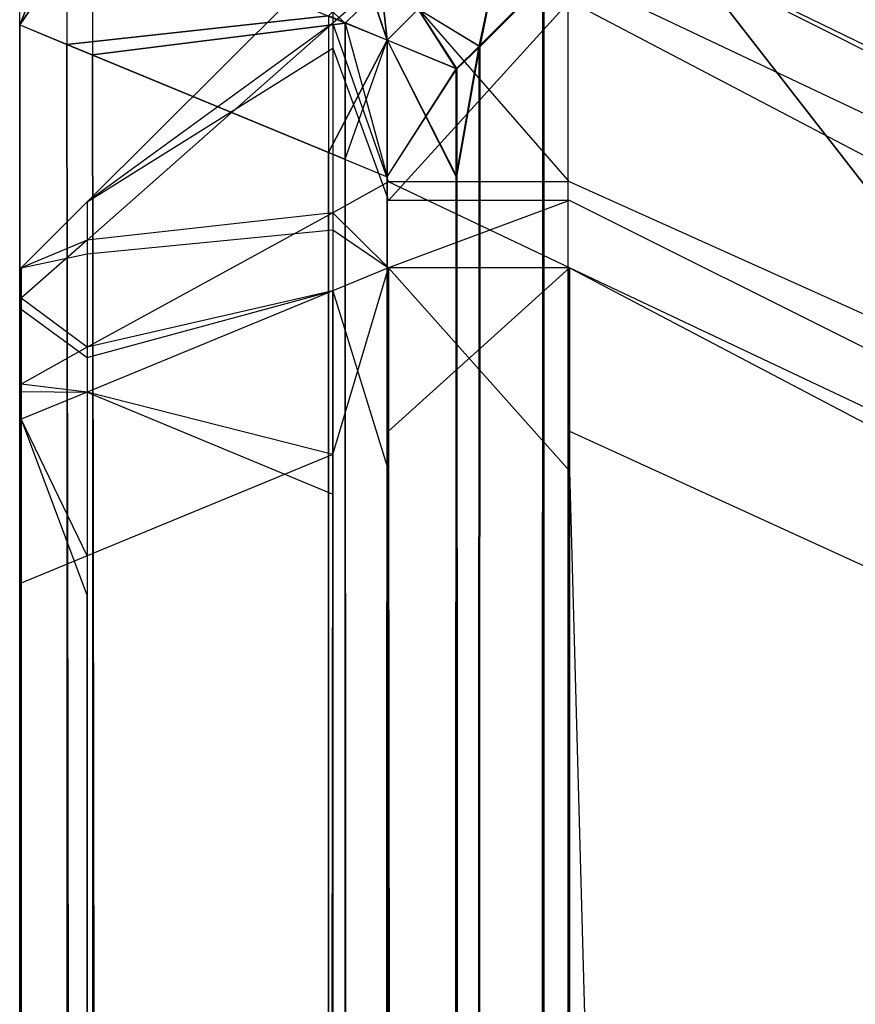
# Model space of a CAD drawing. Extents: x 0 to 0.418, y -0.27 to 0.
# Tile 39 of 88: x 0 to 0.00114, y -0.00262 to -0.00128. Entities that reach past the tile are written whole.
import ezdxf

# ---------------------------------------------------------------- set-up
doc = ezdxf.new("R2010")
doc.units = 0
for name, color, linetype in [('L10_KORPUS1_5___REPLACEMTFOREMP', 7, 'CONTINUOUS'), ('L14_KORPUS1_1___REPLACEMTFOREMP', 7, 'CONTINUOUS'), ('L15_KORPUS1_0___REPLACEMTFOREMP', 7, 'CONTINUOUS')]:
    doc.layers.add(name, color=color, linetype=linetype)

msp = doc.modelspace()

# ---------------------------------------------------------------- linework, layer by layer
at = {"layer": 'L10_KORPUS1_5___REPLACEMTFOREMP', "color": 8}
for points, invisible_edges in [([(0.008117, -0.004716, 0.007391), (0.000748, -0.001221, 0.007292), (0.000748, -0.001122, 0.007391), (0.008117, -0.004716, 0.007391)], 14), ([(0.000748, -0.001122, 0.928894), (0.008117, -0.004853, 0.929031), (0.008117, -0.004716, 0.928894), (0.000748, -0.001122, 0.928894)], 13), ([(0.008117, -0.004853, 0.929031), (0.000748, -0.001122, 0.928894), (0.000748, -0.001258, 0.929031), (0.008117, -0.004853, 0.929031)], 14), ([(0.000748, -0.001122, 0.928623), (0.008117, -0.004716, 0.928894), (0.008117, -0.004716, 0.928623), (0.000748, -0.001122, 0.928623)], 13), ([(0.008117, -0.004716, 0.928894), (0.000748, -0.001122, 0.928623), (0.000748, -0.001122, 0.928894), (0.008117, -0.004716, 0.928894)], 14), ([(0.000748, -0.001122, 0.007642), (0.008117, -0.004716, 0.928623), (0.008117, -0.004716, 0.007642), (0.000748, -0.001122, 0.007642)], 13), ([(0.008117, -0.004716, 0.928623), (0.000748, -0.001122, 0.007642), (0.000748, -0.001122, 0.928623), (0.008117, -0.004716, 0.928623)], 14), ([(0.000748, -0.001122, 0.007391), (0.008117, -0.004716, 0.007642), (0.008117, -0.004716, 0.007391), (0.000748, -0.001122, 0.007391)], 13), ([(0.008117, -0.004716, 0.007642), (0.000748, -0.001122, 0.007391), (0.000748, -0.001122, 0.007642), (0.008117, -0.004716, 0.007642)], 14), ([(0.000092, -0.001531, 0.928724), (0.000426, -0.001322, 0.928987), (0.000426, -0.001198, 0.928862), (0.000092, -0.001531, 0.928724)], 14), ([(0.000426, -0.001288, 0.007332), (0.000092, -0.001531, 0.007561), (0.000426, -0.001198, 0.007423), (0.000426, -0.001288, 0.007332)], 14), ([(0.000092, -0.001531, 0.007561), (0.000426, -0.001198, 0.007673), (0.000426, -0.001198, 0.007423), (0.000092, -0.001531, 0.007561)], 13), ([(0.000426, -0.001198, 0.007673), (0.000092, -0.001531, 0.007561), (0.000092, -0.001531, 0.007812), (0.000426, -0.001198, 0.007673)], 14), ([(0.000092, -0.001531, 0.928724), (0.000426, -0.001198, 0.928591), (0.000092, -0.001531, 0.928453), (0.000092, -0.001531, 0.928724)], 13), ([(0.000426, -0.001198, 0.928591), (0.000092, -0.001531, 0.928724), (0.000426, -0.001198, 0.928862), (0.000426, -0.001198, 0.928591)], 14), ([(0.000092, -0.001531, 0.007812), (0.000426, -0.001198, 0.928591), (0.000426, -0.001198, 0.007673), (0.000092, -0.001531, 0.007812)], 13), ([(0.000426, -0.001198, 0.928591), (0.000092, -0.001531, 0.007812), (0.000092, -0.001531, 0.928453), (0.000426, -0.001198, 0.928591)], 14), ([(0.000502, -0.001258, 0.929031), (0.000426, -0.001198, 0.928862), (0.000426, -0.001322, 0.928987), (0.000502, -0.001258, 0.929031)], 13), ([(0.000426, -0.001198, 0.007423), (0.000502, -0.001221, 0.007292), (0.000426, -0.001288, 0.007332), (0.000426, -0.001198, 0.007423)], 13), ([(0.000502, -0.001504, 0.007008), (0.000426, -0.001288, 0.007332), (0.000502, -0.001221, 0.007292), (0.000502, -0.001504, 0.007008)], 14), ([(0.000502, -0.001221, 0.007292), (0.000748, -0.001504, 0.007008), (0.000502, -0.001504, 0.007008), (0.000502, -0.001221, 0.007292)], 13), ([(0.000748, -0.001504, 0.007008), (0.000502, -0.001221, 0.007292), (0.000748, -0.001221, 0.007292), (0.000748, -0.001504, 0.007008)], 14), ([(0.008117, -0.004815, 0.007292), (0.000748, -0.001504, 0.007008), (0.000748, -0.001221, 0.007292), (0.008117, -0.004815, 0.007292)], 14), ([(0.000748, -0.001221, 0.007292), (0.008117, -0.004716, 0.007391), (0.008117, -0.004815, 0.007292), (0.000748, -0.001221, 0.007292)], 13), ([(0.000426, -0.001322, 0.928987), (0.000502, -0.001529, 0.929302), (0.000502, -0.001258, 0.929031), (0.000426, -0.001322, 0.928987)], 14), ([(0.000502, -0.001529, 0.929302), (0.000748, -0.001258, 0.929031), (0.000502, -0.001258, 0.929031), (0.000502, -0.001529, 0.929302)], 13), ([(0.000748, -0.001258, 0.929031), (0.000502, -0.001529, 0.929302), (0.000748, -0.001529, 0.929302), (0.000748, -0.001258, 0.929031)], 14), ([(0.000748, -0.001258, 0.929031), (0.008117, -0.005123, 0.929302), (0.008117, -0.004853, 0.929031), (0.000748, -0.001258, 0.929031)], 13), ([(0.008117, -0.005123, 0.929302), (0.000748, -0.001258, 0.929031), (0.000748, -0.001529, 0.929302), (0.008117, -0.005123, 0.929302)], 14), ([(0.000426, -0.001546, 0.007074), (0.000092, -0.001583, 0.00751), (0.000426, -0.001288, 0.007332), (0.000426, -0.001546, 0.007074)], 14), ([(0.000092, -0.001531, 0.007561), (0.000426, -0.001288, 0.007332), (0.000092, -0.001583, 0.00751), (0.000092, -0.001531, 0.007561)], 13), ([(0.000426, -0.001288, 0.007332), (0.000502, -0.001504, 0.007008), (0.000426, -0.001546, 0.007074), (0.000426, -0.001288, 0.007332)], 13), ([(0.000426, -0.001322, 0.928987), (0.000092, -0.001531, 0.928724), (0.000092, -0.001602, 0.928795), (0.000426, -0.001322, 0.928987)], 13), ([(0.000092, -0.001602, 0.928795), (0.000426, -0.001569, 0.929234), (0.000426, -0.001322, 0.928987), (0.000092, -0.001602, 0.928795)], 14), ([(0.000502, -0.001529, 0.929302), (0.000426, -0.001322, 0.928987), (0.000426, -0.001569, 0.929234), (0.000502, -0.001529, 0.929302)], 13), ([(0.000502, -0.001621, 0.006891), (0.000426, -0.001546, 0.007074), (0.000502, -0.001504, 0.007008), (0.000502, -0.001621, 0.006891)], 14), ([(0.000502, -0.001504, 0.007008), (0.000748, -0.001621, 0.006891), (0.000502, -0.001621, 0.006891), (0.000502, -0.001504, 0.007008)], 13), ([(0.000748, -0.001621, 0.006891), (0.000502, -0.001504, 0.007008), (0.000748, -0.001504, 0.007008), (0.000748, -0.001621, 0.006891)], 14), ([(0.008117, -0.005098, 0.007008), (0.000748, -0.001621, 0.006891), (0.000748, -0.001504, 0.007008), (0.008117, -0.005098, 0.007008)], 14), ([(0.000748, -0.001504, 0.007008), (0.008117, -0.004815, 0.007292), (0.008117, -0.005098, 0.007008), (0.000748, -0.001504, 0.007008)], 13), ([(0.000002, -0.001621, 0.928687), (0.000092, -0.001602, 0.928795), (0.000092, -0.001531, 0.928724), (0.000002, -0.001621, 0.928687)], 14), ([(0.000092, -0.001583, 0.00751), (0.000002, -0.001621, 0.007598), (0.000092, -0.001531, 0.007561), (0.000092, -0.001583, 0.00751)], 14), ([(0.000002, -0.001621, 0.007849), (0.000092, -0.001531, 0.928453), (0.000092, -0.001531, 0.007812), (0.000002, -0.001621, 0.007849)], 13), ([(0.000092, -0.001531, 0.928453), (0.000002, -0.001621, 0.007849), (0.000002, -0.001621, 0.928416), (0.000092, -0.001531, 0.928453)], 14), ([(0.000002, -0.001621, 0.928687), (0.000092, -0.001531, 0.928453), (0.000002, -0.001621, 0.928416), (0.000002, -0.001621, 0.928687)], 13), ([(0.000092, -0.001531, 0.928453), (0.000002, -0.001621, 0.928687), (0.000092, -0.001531, 0.928724), (0.000092, -0.001531, 0.928453)], 14), ([(0.000002, -0.001621, 0.007598), (0.000092, -0.001531, 0.007812), (0.000092, -0.001531, 0.007561), (0.000002, -0.001621, 0.007598)], 13), ([(0.000092, -0.001531, 0.007812), (0.000002, -0.001621, 0.007598), (0.000002, -0.001621, 0.007849), (0.000092, -0.001531, 0.007812)], 14), ([(0.000426, -0.001569, 0.929234), (0.000502, -0.001621, 0.929394), (0.000502, -0.001529, 0.929302), (0.000426, -0.001569, 0.929234)], 14), ([(0.000502, -0.001621, 0.929394), (0.000748, -0.001529, 0.929302), (0.000502, -0.001529, 0.929302), (0.000502, -0.001621, 0.929394)], 13), ([(0.000748, -0.001529, 0.929302), (0.000502, -0.001621, 0.929394), (0.000748, -0.001621, 0.929394), (0.000748, -0.001529, 0.929302)], 14), ([(0.000748, -0.001529, 0.929302), (0.008117, -0.005215, 0.929394), (0.008117, -0.005123, 0.929302), (0.000748, -0.001529, 0.929302)], 13), ([(0.008117, -0.005215, 0.929394), (0.000748, -0.001529, 0.929302), (0.000748, -0.001621, 0.929394), (0.008117, -0.005215, 0.929394)], 14), ([(0.000426, -0.001652, 0.006967), (0.000092, -0.001729, 0.007363), (0.000426, -0.001546, 0.007074), (0.000426, -0.001652, 0.006967)], 14), ([(0.000092, -0.001583, 0.00751), (0.000426, -0.001546, 0.007074), (0.000092, -0.001729, 0.007363), (0.000092, -0.001583, 0.00751)], 13), ([(0.000426, -0.001546, 0.007074), (0.000502, -0.001621, 0.006891), (0.000426, -0.001652, 0.006967), (0.000426, -0.001546, 0.007074)], 13), ([(0.000426, -0.001569, 0.929234), (0.000092, -0.001602, 0.928795), (0.000092, -0.001743, 0.928936), (0.000426, -0.001569, 0.929234)], 13), ([(0.000092, -0.001743, 0.928936), (0.000426, -0.001652, 0.929318), (0.000426, -0.001569, 0.929234), (0.000092, -0.001743, 0.928936)], 14), ([(0.000502, -0.001621, 0.929394), (0.000426, -0.001569, 0.929234), (0.000426, -0.001652, 0.929318), (0.000502, -0.001621, 0.929394)], 13), ([(0.000092, -0.001729, 0.007363), (0.000002, -0.001662, 0.007557), (0.000092, -0.001583, 0.00751), (0.000092, -0.001729, 0.007363)], 14), ([(0.000002, -0.001621, 0.007598), (0.000092, -0.001583, 0.00751), (0.000002, -0.001662, 0.007557), (0.000002, -0.001621, 0.007598)], 13), ([(0.000092, -0.001602, 0.928795), (0.000002, -0.001621, 0.928687), (0.000002, -0.001677, 0.928743), (0.000092, -0.001602, 0.928795)], 13), ([(0.000002, -0.001677, 0.928743), (0.000092, -0.001743, 0.928936), (0.000092, -0.001602, 0.928795), (0.000002, -0.001677, 0.928743)], 14), ([(0.000002, -0.001742, 0.928636), (0.000002, -0.001677, 0.928743), (0.000002, -0.001621, 0.928687), (0.000002, -0.001742, 0.928636)], 14), ([(0.000002, -0.001621, 0.007849), (0.000002, -0.001742, 0.007649), (0.000002, -0.001742, 0.007849), (0.000002, -0.001621, 0.007849)], 13), ([(0.000002, -0.001742, 0.007649), (0.000002, -0.001621, 0.007849), (0.000002, -0.001621, 0.007598), (0.000002, -0.001742, 0.007649)], 14), ([(0.000002, -0.001621, 0.928687), (0.000002, -0.001742, 0.928416), (0.000002, -0.001742, 0.928636), (0.000002, -0.001621, 0.928687)], 13), ([(0.000002, -0.001742, 0.928416), (0.000002, -0.001621, 0.928687), (0.000002, -0.001621, 0.928416), (0.000002, -0.001742, 0.928416)], 14), ([(0.000002, -0.001662, 0.007557), (0.000002, -0.001742, 0.007649), (0.000002, -0.001621, 0.007598), (0.000002, -0.001662, 0.007557)], 14), ([(0.000002, -0.001621, 0.928416), (0.000002, -0.001742, 0.007849), (0.000002, -0.001742, 0.928416), (0.000002, -0.001621, 0.928416)], 13), ([(0.000002, -0.001742, 0.007849), (0.000002, -0.001621, 0.928416), (0.000002, -0.001621, 0.007849), (0.000002, -0.001742, 0.007849)], 14), ([(0.000426, -0.001652, 0.929318), (0.000502, -0.001897, 0.929394), (0.000502, -0.001621, 0.929394), (0.000426, -0.001652, 0.929318)], 14), ([(0.000502, -0.001621, 0.006891), (0.000426, -0.001875, 0.006967), (0.000426, -0.001652, 0.006967), (0.000502, -0.001621, 0.006891)], 13), ([(0.000426, -0.001875, 0.006967), (0.000502, -0.001621, 0.006891), (0.000502, -0.001843, 0.006891), (0.000426, -0.001875, 0.006967)], 14), ([(0.000748, -0.001621, 0.006891), (0.000502, -0.001843, 0.006891), (0.000502, -0.001621, 0.006891), (0.000748, -0.001621, 0.006891)], 13), ([(0.000502, -0.001843, 0.006891), (0.000748, -0.001621, 0.006891), (0.000748, -0.001843, 0.006891), (0.000502, -0.001843, 0.006891)], 14), ([(0.000748, -0.001897, 0.929394), (0.000502, -0.001621, 0.929394), (0.000502, -0.001897, 0.929394), (0.000748, -0.001897, 0.929394)], 13), ([(0.000502, -0.001621, 0.929394), (0.000748, -0.001897, 0.929394), (0.000748, -0.001621, 0.929394), (0.000502, -0.001621, 0.929394)], 14), ([(0.000748, -0.001621, 0.006891), (0.008117, -0.005098, 0.007008), (0.008117, -0.005215, 0.006891), (0.000748, -0.001621, 0.006891)], 13), ([(0.008117, -0.005492, 0.929394), (0.000748, -0.001621, 0.929394), (0.000748, -0.001897, 0.929394), (0.008117, -0.005492, 0.929394)], 13), ([(0.000748, -0.001621, 0.929394), (0.008117, -0.005492, 0.929394), (0.008117, -0.005215, 0.929394), (0.000748, -0.001621, 0.929394)], 14), ([(0.008117, -0.005215, 0.006891), (0.000748, -0.001843, 0.006891), (0.000748, -0.001621, 0.006891), (0.008117, -0.005215, 0.006891)], 13), ([(0.000092, -0.001729, 0.007363), (0.000426, -0.001652, 0.006967), (0.000092, -0.00179, 0.007302), (0.000092, -0.001729, 0.007363)], 13), ([(0.000426, -0.001652, 0.929318), (0.000092, -0.001743, 0.928936), (0.000092, -0.00179, 0.928983), (0.000426, -0.001652, 0.929318)], 13), ([(0.000426, -0.001875, 0.006967), (0.000092, -0.00179, 0.007302), (0.000426, -0.001652, 0.006967), (0.000426, -0.001875, 0.006967)], 14), ([(0.000092, -0.00179, 0.928983), (0.000426, -0.001929, 0.929318), (0.000426, -0.001652, 0.929318), (0.000092, -0.00179, 0.928983)], 14), ([(0.000502, -0.001897, 0.929394), (0.000426, -0.001652, 0.929318), (0.000426, -0.001929, 0.929318), (0.000502, -0.001897, 0.929394)], 13), ([(0.000002, -0.001779, 0.00744), (0.000002, -0.001769, 0.007622), (0.000002, -0.001662, 0.007557), (0.000002, -0.001779, 0.00744)], 14), ([(0.000002, -0.001662, 0.007557), (0.000092, -0.001729, 0.007363), (0.000002, -0.001779, 0.00744), (0.000002, -0.001662, 0.007557)], 13), ([(0.000002, -0.001742, 0.007649), (0.000002, -0.001662, 0.007557), (0.000002, -0.001769, 0.007622), (0.000002, -0.001742, 0.007649)], 13), ([(0.000002, -0.001677, 0.928743), (0.000002, -0.001742, 0.928636), (0.000002, -0.001779, 0.928673), (0.000002, -0.001677, 0.928743)], 13), ([(0.000002, -0.001779, 0.928673), (0.000002, -0.001789, 0.928856), (0.000002, -0.001677, 0.928743), (0.000002, -0.001779, 0.928673)], 14), ([(0.000092, -0.001743, 0.928936), (0.000002, -0.001677, 0.928743), (0.000002, -0.001789, 0.928856), (0.000092, -0.001743, 0.928936)], 13), ([(0.000092, -0.00179, 0.007302), (0.000002, -0.001779, 0.00744), (0.000092, -0.001729, 0.007363), (0.000092, -0.00179, 0.007302)], 14), ([(0.000002, -0.001769, 0.007622), (0.000002, -0.001779, 0.928673), (0.000002, -0.001742, 0.928636), (0.000002, -0.001769, 0.007622)], 15), ([(0.000002, -0.001769, 0.007622), (0.000002, -0.001742, 0.928636), (0.000002, -0.001742, 0.928416), (0.000002, -0.001769, 0.007622)], 15), ([(0.000002, -0.001769, 0.007622), (0.000002, -0.001742, 0.928416), (0.000002, -0.001742, 0.007849), (0.000002, -0.001769, 0.007622)], 15), ([(0.000002, -0.001769, 0.007622), (0.000002, -0.001742, 0.007849), (0.000002, -0.001742, 0.007649), (0.000002, -0.001769, 0.007622)], 11), ([(0.000002, -0.001789, 0.928856), (0.000092, -0.00179, 0.928983), (0.000092, -0.001743, 0.928936), (0.000002, -0.001789, 0.928856)], 14), ([(0.000002, -0.001769, 0.007622), (0.000002, -0.001779, 0.00744), (0.000002, -0.001846, 0.007545), (0.000002, -0.001769, 0.007622)], 13), ([(0.000002, -0.001846, 0.007545), (0.000002, -0.001779, 0.928673), (0.000002, -0.001769, 0.007622), (0.000002, -0.001846, 0.007545)], 15), ([(0.000002, -0.001779, 0.00744), (0.000092, -0.00179, 0.007302), (0.000002, -0.001827, 0.007391), (0.000002, -0.001779, 0.00744)], 13), ([(0.000002, -0.001827, 0.007391), (0.000002, -0.001846, 0.007545), (0.000002, -0.001779, 0.00744), (0.000002, -0.001827, 0.007391)], 14), ([(0.000002, -0.001789, 0.928856), (0.000002, -0.001779, 0.928673), (0.000002, -0.001853, 0.928747), (0.000002, -0.001789, 0.928856)], 13), ([(0.000002, -0.001846, 0.007545), (0.000002, -0.001853, 0.928747), (0.000002, -0.001779, 0.928673), (0.000002, -0.001846, 0.007545)], 15), ([(0.000092, -0.00179, 0.928983), (0.000002, -0.001789, 0.928856), (0.000002, -0.001827, 0.928894), (0.000092, -0.00179, 0.928983)], 13), ([(0.000002, -0.001853, 0.928747), (0.000002, -0.001827, 0.928894), (0.000002, -0.001789, 0.928856), (0.000002, -0.001853, 0.928747)], 14), ([(0.000092, -0.002013, 0.007302), (0.000002, -0.001827, 0.007391), (0.000092, -0.00179, 0.007302), (0.000092, -0.002013, 0.007302)], 14), ([(0.000002, -0.001827, 0.928894), (0.000092, -0.002067, 0.928983), (0.000092, -0.00179, 0.928983), (0.000002, -0.001827, 0.928894)], 14), ([(0.000092, -0.00179, 0.007302), (0.000426, -0.001875, 0.006967), (0.000092, -0.002013, 0.007302), (0.000092, -0.00179, 0.007302)], 13), ([(0.000426, -0.001929, 0.929318), (0.000092, -0.00179, 0.928983), (0.000092, -0.002067, 0.928983), (0.000426, -0.001929, 0.929318)], 13), ([(0.000002, -0.001846, 0.007545), (0.000002, -0.001827, 0.007391), (0.000002, -0.001877, 0.007513), (0.000002, -0.001846, 0.007545)], 13), ([(0.000002, -0.001827, 0.007391), (0.000092, -0.002013, 0.007302), (0.000002, -0.00205, 0.007391), (0.000002, -0.001827, 0.007391)], 13), ([(0.000002, -0.00205, 0.007391), (0.000002, -0.001877, 0.007513), (0.000002, -0.001827, 0.007391), (0.000002, -0.00205, 0.007391)], 14), ([(0.000002, -0.001827, 0.928894), (0.000002, -0.001853, 0.928747), (0.000002, -0.001877, 0.928772), (0.000002, -0.001827, 0.928894)], 13), ([(0.000002, -0.001827, 0.928894), (0.000002, -0.002104, 0.928772), (0.000002, -0.002104, 0.928894), (0.000002, -0.001827, 0.928894)], 13), ([(0.000002, -0.002104, 0.928772), (0.000002, -0.001827, 0.928894), (0.000002, -0.001877, 0.928772), (0.000002, -0.002104, 0.928772)], 14), ([(0.000092, -0.002067, 0.928983), (0.000002, -0.001827, 0.928894), (0.000002, -0.002104, 0.928894), (0.000092, -0.002067, 0.928983)], 13), ([(0.000002, -0.001877, 0.007513), (0.000002, -0.001853, 0.928747), (0.000002, -0.001846, 0.007545), (0.000002, -0.001877, 0.007513)], 15), ([(0.000502, -0.001843, 0.006891), (0.000426, -0.26933, 0.006967), (0.000426, -0.001875, 0.006967), (0.000502, -0.001843, 0.006891)], 13), ([(0.000426, -0.26933, 0.006967), (0.000502, -0.001843, 0.006891), (0.000502, -0.269362, 0.006891), (0.000426, -0.26933, 0.006967)], 14), ([(0.000748, -0.001843, 0.006891), (0.000502, -0.269362, 0.006891), (0.000502, -0.001843, 0.006891), (0.000748, -0.001843, 0.006891)], 13), ([(0.000502, -0.269362, 0.006891), (0.000748, -0.001843, 0.006891), (0.000748, -0.269362, 0.006891), (0.000502, -0.269362, 0.006891)], 14), ([(0.000748, -0.001843, 0.006891), (0.008117, -0.005215, 0.006891), (0.008117, -0.005438, 0.006891), (0.000748, -0.001843, 0.006891)], 14), ([(0.008117, -0.005438, 0.006891), (0.000748, -0.269362, 0.006891), (0.000748, -0.001843, 0.006891), (0.008117, -0.005438, 0.006891)], 13), ([(0.000002, -0.001877, 0.007513), (0.000002, -0.001877, 0.928772), (0.000002, -0.001853, 0.928747), (0.000002, -0.001877, 0.007513)], 13), ([(0.000092, -0.269192, 0.007302), (0.000426, -0.001875, 0.006967), (0.000426, -0.26933, 0.006967), (0.000092, -0.269192, 0.007302)], 13), ([(0.000426, -0.001875, 0.006967), (0.000092, -0.269192, 0.007302), (0.000092, -0.002013, 0.007302), (0.000426, -0.001875, 0.006967)], 14), ([(0.000002, -0.001877, 0.007513), (0.000002, -0.00205, 0.007391), (0.000002, -0.00205, 0.007513), (0.000002, -0.001877, 0.007513)], 13), ([(0.000002, -0.00205, 0.007513), (0.000002, -0.002104, 0.928772), (0.000002, -0.001877, 0.928772), (0.000002, -0.00205, 0.007513)], 13), ([(0.000002, -0.00205, 0.007513), (0.000002, -0.001877, 0.928772), (0.000002, -0.001877, 0.007513), (0.000002, -0.00205, 0.007513)], 10), ([(0.000502, -0.001897, 0.929394), (0.000426, -0.269282, 0.929318), (0.000502, -0.269314, 0.929394), (0.000502, -0.001897, 0.929394)], 13), ([(0.000426, -0.269282, 0.929318), (0.000502, -0.001897, 0.929394), (0.000426, -0.001929, 0.929318), (0.000426, -0.269282, 0.929318)], 14), ([(0.000748, -0.269314, 0.929394), (0.000502, -0.001897, 0.929394), (0.000502, -0.269314, 0.929394), (0.000748, -0.269314, 0.929394)], 13), ([(0.000502, -0.001897, 0.929394), (0.000748, -0.269314, 0.929394), (0.000748, -0.001897, 0.929394), (0.000502, -0.001897, 0.929394)], 14), ([(0.008117, -0.269314, 0.929394), (0.000748, -0.001897, 0.929394), (0.000748, -0.269314, 0.929394), (0.008117, -0.269314, 0.929394)], 13), ([(0.000748, -0.001897, 0.929394), (0.008117, -0.269314, 0.929394), (0.008117, -0.005492, 0.929394), (0.000748, -0.001897, 0.929394)], 14), ([(0.000426, -0.001929, 0.929318), (0.000092, -0.269144, 0.928983), (0.000426, -0.269282, 0.929318), (0.000426, -0.001929, 0.929318)], 13), ([(0.000092, -0.269144, 0.928983), (0.000426, -0.001929, 0.929318), (0.000092, -0.002067, 0.928983), (0.000092, -0.269144, 0.928983)], 14), ([(0.000002, -0.269155, 0.007391), (0.000092, -0.002013, 0.007302), (0.000092, -0.269192, 0.007302), (0.000002, -0.269155, 0.007391)], 13), ([(0.000092, -0.002013, 0.007302), (0.000002, -0.269155, 0.007391), (0.000002, -0.00205, 0.007391), (0.000092, -0.002013, 0.007302)], 14), ([(0.000002, -0.00205, 0.007513), (0.000002, -0.269155, 0.007391), (0.000002, -0.269155, 0.007513), (0.000002, -0.00205, 0.007513)], 13), ([(0.000002, -0.269155, 0.007391), (0.000002, -0.00205, 0.007513), (0.000002, -0.00205, 0.007391), (0.000002, -0.269155, 0.007391)], 14), ([(0.000002, -0.269155, 0.007513), (0.000002, -0.269108, 0.928772), (0.000002, -0.00205, 0.007513), (0.000002, -0.269155, 0.007513)], 13), ([(0.000002, -0.00205, 0.007513), (0.000002, -0.269108, 0.928772), (0.000002, -0.002104, 0.928772), (0.000002, -0.00205, 0.007513)], 10), ([(0.000092, -0.002067, 0.928983), (0.000002, -0.269108, 0.928894), (0.000092, -0.269144, 0.928983), (0.000092, -0.002067, 0.928983)], 13), ([(0.000002, -0.269108, 0.928894), (0.000092, -0.002067, 0.928983), (0.000002, -0.002104, 0.928894), (0.000002, -0.269108, 0.928894)], 14), ([(0.000002, -0.002104, 0.928894), (0.000002, -0.269108, 0.928772), (0.000002, -0.269108, 0.928894), (0.000002, -0.002104, 0.928894)], 13), ([(0.000002, -0.269108, 0.928772), (0.000002, -0.002104, 0.928894), (0.000002, -0.002104, 0.928772), (0.000002, -0.269108, 0.928772)], 14)]:
    msp.add_3dface(points, dxfattribs=dict(at, invisible_edges=invisible_edges))
at = {"layer": 'L14_KORPUS1_1___REPLACEMTFOREMP', "color": 8}
for points, invisible_edges in [([(0.000189, -0.001056, 0.928707), (0.000443, -0.001288, 0.928363), (0.000099, -0.001145, 0.928707), (0.000189, -0.001056, 0.928707)], 13), ([(0.000443, -0.001288, 0.928363), (0.000189, -0.001056, 0.928707), (0.000492, -0.001239, 0.928363), (0.000443, -0.001288, 0.928363)], 14), ([(0, -0.001105, 0.935434), (0, -0.00129, 0.928978), (0, -0.00129, 0.935434), (0, -0.001105, 0.935434)], 13), ([(0, -0.00129, 0.928978), (0, -0.001105, 0.935434), (0, -0.001105, 0.928978), (0, -0.00129, 0.928978)], 14), ([(0, -0.001105, 0.928978), (0, -0.00129, 0.928806), (0, -0.00129, 0.928978), (0, -0.001105, 0.928978)], 13), ([(0, -0.00129, 0.928806), (0, -0.001105, 0.928978), (0, -0.001105, 0.928806), (0, -0.00129, 0.928806)], 14), ([(0, -0.00129, 0.9355), (0.000064, -0.001131, 0.935564), (0, -0.001105, 0.9355), (0, -0.00129, 0.9355)], 14), ([(0, -0.001105, 0.9355), (0, -0.00129, 0.935434), (0, -0.00129, 0.9355), (0, -0.001105, 0.9355)], 13), ([(0, -0.00129, 0.935434), (0, -0.001105, 0.9355), (0, -0.001105, 0.935434), (0, -0.00129, 0.935434)], 14), ([(0.000099, -0.001145, 0.928707), (0, -0.00129, 0.928806), (0, -0.001105, 0.928806), (0.000099, -0.001145, 0.928707)], 14), ([(0.000064, -0.001131, 0.935564), (0, -0.00129, 0.9355), (0.000064, -0.001317, 0.935564), (0.000064, -0.001131, 0.935564)], 13), ([(0.000064, -0.001317, 0.935564), (0.00042, -0.001278, 0.93592), (0.000064, -0.001131, 0.935564), (0.000064, -0.001317, 0.935564)], 14), ([(0, -0.00129, 0.928806), (0.000099, -0.001145, 0.928707), (0.000099, -0.001331, 0.928707), (0, -0.00129, 0.928806)], 13), ([(0.000443, -0.001288, 0.928363), (0.000099, -0.001331, 0.928707), (0.000099, -0.001145, 0.928707), (0.000443, -0.001288, 0.928363)], 14), ([(0.000661, -0.00115, 0.928306), (0.000626, -0.00132, 0.928306), (0.000542, -0.001269, 0.928306), (0.000661, -0.00115, 0.928306)], 13), ([(0.000625, -0.001319, 0.936), (0.000661, -0.00115, 0.936), (0.000542, -0.001269, 0.936), (0.000625, -0.001319, 0.936)], 13), ([(0.000661, -0.00115, 0.936), (0.000625, -0.001319, 0.936), (0.000712, -0.001232, 0.936), (0.000661, -0.00115, 0.936)], 14), ([(0.000626, -0.00132, 0.928306), (0.000661, -0.00115, 0.928306), (0.000713, -0.001233, 0.928306), (0.000626, -0.00132, 0.928306)], 14), ([(0.000712, -0.001232, 0.936), (0.000746, -0.269192, 0.936), (0.000746, -0.001198, 0.936), (0.000712, -0.001232, 0.936)], 10), ([(0.000746, -0.269191, 0.928306), (0.000713, -0.001233, 0.928306), (0.000746, -0.0012, 0.928306), (0.000746, -0.269191, 0.928306)], 10), ([(0.000746, -0.001198, 0.936), (0.000746, -0.269192, 0.936), (0.000906, -0.269192, 0.936), (0.000746, -0.001198, 0.936)], 15), ([(0.000746, -0.001198, 0.936), (0.000906, -0.269192, 0.936), (0.00091, -0.001198, 0.936), (0.000746, -0.001198, 0.936)], 15), ([(0.000746, -0.269191, 0.928306), (0.000746, -0.0012, 0.928306), (0.00091, -0.0012, 0.928306), (0.000746, -0.269191, 0.928306)], 15), ([(0.000746, -0.269191, 0.928306), (0.00091, -0.0012, 0.928306), (0.000906, -0.269191, 0.928306), (0.000746, -0.269191, 0.928306)], 15), ([(0.00091, -0.001198, 0.936), (0.000906, -0.269192, 0.936), (0.208999, -0.269192, 0.936), (0.00091, -0.001198, 0.936)], 15), ([(0.000906, -0.269191, 0.928306), (0.00091, -0.0012, 0.928306), (0.208999, -0.269191, 0.928306), (0.000906, -0.269191, 0.928306)], 15), ([(0.00091, -0.001198, 0.936), (0.208999, -0.269192, 0.936), (0.208999, -0.001198, 0.936), (0.00091, -0.001198, 0.936)], 15), ([(0.208999, -0.269191, 0.928306), (0.00091, -0.0012, 0.928306), (0.208999, -0.0012, 0.928306), (0.208999, -0.269191, 0.928306)], 10), ([(0.0005, -0.001311, 0.936), (0.000472, -0.001227, 0.93592), (0.00042, -0.001278, 0.93592), (0.0005, -0.001311, 0.936)], 13), ([(0.000472, -0.001227, 0.93592), (0.0005, -0.001311, 0.936), (0.000542, -0.001269, 0.936), (0.000472, -0.001227, 0.93592)], 14), ([(0.000625, -0.001319, 0.936), (0.00063, -0.269077, 0.936), (0.000712, -0.001232, 0.936), (0.000625, -0.001319, 0.936)], 13), ([(0.000712, -0.001232, 0.936), (0.00063, -0.269077, 0.936), (0.000709, -0.269155, 0.936), (0.000712, -0.001232, 0.936)], 10), ([(0.000712, -0.001232, 0.936), (0.000709, -0.269155, 0.936), (0.000746, -0.269192, 0.936), (0.000712, -0.001232, 0.936)], 13), ([(0.000492, -0.001239, 0.928363), (0.0005, -0.001311, 0.928306), (0.000443, -0.001288, 0.928363), (0.000492, -0.001239, 0.928363)], 13), ([(0.0005, -0.001311, 0.928306), (0.000492, -0.001239, 0.928363), (0.000542, -0.001269, 0.928306), (0.0005, -0.001311, 0.928306)], 14), ([(0.000631, -0.269076, 0.928306), (0.000626, -0.00132, 0.928306), (0.000713, -0.001233, 0.928306), (0.000631, -0.269076, 0.928306)], 13), ([(0.000631, -0.269076, 0.928306), (0.000713, -0.001233, 0.928306), (0.000709, -0.269154, 0.928306), (0.000631, -0.269076, 0.928306)], 10), ([(0.000709, -0.269154, 0.928306), (0.000713, -0.001233, 0.928306), (0.000746, -0.269191, 0.928306), (0.000709, -0.269154, 0.928306)], 13), ([(0.000542, -0.001269, 0.928306), (0.000595, -0.00135, 0.928306), (0.0005, -0.001311, 0.928306), (0.000542, -0.001269, 0.928306)], 13), ([(0.000594, -0.00135, 0.936), (0.000542, -0.001269, 0.936), (0.0005, -0.001311, 0.936), (0.000594, -0.00135, 0.936)], 13), ([(0.000595, -0.00135, 0.928306), (0.000542, -0.001269, 0.928306), (0.000626, -0.00132, 0.928306), (0.000595, -0.00135, 0.928306)], 14), ([(0.000542, -0.001269, 0.936), (0.000594, -0.00135, 0.936), (0.000625, -0.001319, 0.936), (0.000542, -0.001269, 0.936)], 14), ([(0.00042, -0.001278, 0.93592), (0.000064, -0.001317, 0.935564), (0.00042, -0.001464, 0.93592), (0.00042, -0.001278, 0.93592)], 13), ([(0.00042, -0.001464, 0.93592), (0.0005, -0.001311, 0.936), (0.00042, -0.001278, 0.93592), (0.00042, -0.001464, 0.93592)], 14), ([(0, -0.00129, 0.935434), (0, -0.269078, 0.928978), (0, -0.269078, 0.935434), (0, -0.00129, 0.935434)], 13), ([(0, -0.269078, 0.928978), (0, -0.00129, 0.935434), (0, -0.00129, 0.928978), (0, -0.269078, 0.928978)], 14), ([(0, -0.00129, 0.928978), (0, -0.269078, 0.928806), (0, -0.269078, 0.928978), (0, -0.00129, 0.928978)], 13), ([(0, -0.269078, 0.928806), (0, -0.00129, 0.928978), (0, -0.00129, 0.928806), (0, -0.269078, 0.928806)], 14), ([(0, -0.00129, 0.928806), (0.000099, -0.269037, 0.928707), (0, -0.269078, 0.928806), (0, -0.00129, 0.928806)], 13), ([(0.000099, -0.269037, 0.928707), (0, -0.00129, 0.928806), (0.000099, -0.001331, 0.928707), (0.000099, -0.269037, 0.928707)], 14), ([(0, -0.00129, 0.9355), (0, -0.269078, 0.935434), (0, -0.269078, 0.9355), (0, -0.00129, 0.9355)], 13), ([(0, -0.269078, 0.935434), (0, -0.00129, 0.9355), (0, -0.00129, 0.935434), (0, -0.269078, 0.935434)], 14), ([(0.000064, -0.269052, 0.935564), (0, -0.00129, 0.9355), (0, -0.269078, 0.9355), (0.000064, -0.269052, 0.935564)], 13), ([(0, -0.00129, 0.9355), (0.000064, -0.269052, 0.935564), (0.000064, -0.001317, 0.935564), (0, -0.00129, 0.9355)], 14), ([(0.000099, -0.001331, 0.928707), (0.000443, -0.001288, 0.928363), (0.000443, -0.001473, 0.928363), (0.000099, -0.001331, 0.928707)], 13), ([(0.0005, -0.001311, 0.928306), (0.000443, -0.001473, 0.928363), (0.000443, -0.001288, 0.928363), (0.0005, -0.001311, 0.928306)], 13), ([(0.0005, -0.001311, 0.936), (0.00042, -0.001464, 0.93592), (0.0005, -0.001497, 0.936), (0.0005, -0.001311, 0.936)], 13), ([(0.000443, -0.001473, 0.928363), (0.0005, -0.001311, 0.928306), (0.0005, -0.001497, 0.928306), (0.000443, -0.001473, 0.928363)], 14), ([(0.000594, -0.001497, 0.936), (0.0005, -0.001311, 0.936), (0.0005, -0.001497, 0.936), (0.000594, -0.001497, 0.936)], 13), ([(0.0005, -0.001311, 0.936), (0.000594, -0.001497, 0.936), (0.000594, -0.00135, 0.936), (0.0005, -0.001311, 0.936)], 14), ([(0.000595, -0.00135, 0.928306), (0.0005, -0.001497, 0.928306), (0.0005, -0.001311, 0.928306), (0.000595, -0.00135, 0.928306)], 13), ([(0.00042, -0.268905, 0.93592), (0.000064, -0.001317, 0.935564), (0.000064, -0.269052, 0.935564), (0.00042, -0.268905, 0.93592)], 13), ([(0.000064, -0.001317, 0.935564), (0.00042, -0.268905, 0.93592), (0.00042, -0.001464, 0.93592), (0.000064, -0.001317, 0.935564)], 14), ([(0.000594, -0.00135, 0.936), (0.00063, -0.269077, 0.936), (0.000625, -0.001319, 0.936), (0.000594, -0.00135, 0.936)], 10), ([(0.000626, -0.00132, 0.928306), (0.000595, -0.001497, 0.928306), (0.000595, -0.00135, 0.928306), (0.000626, -0.00132, 0.928306)], 13), ([(0.000595, -0.001497, 0.928306), (0.000626, -0.00132, 0.928306), (0.000595, -0.268872, 0.928306), (0.000595, -0.001497, 0.928306)], 10), ([(0.000595, -0.268872, 0.928306), (0.000626, -0.00132, 0.928306), (0.000595, -0.26904, 0.928306), (0.000595, -0.268872, 0.928306)], 13), ([(0.000595, -0.26904, 0.928306), (0.000626, -0.00132, 0.928306), (0.000631, -0.269076, 0.928306), (0.000595, -0.26904, 0.928306)], 10), ([(0.000099, -0.001331, 0.928707), (0.000443, -0.268895, 0.928363), (0.000099, -0.269037, 0.928707), (0.000099, -0.001331, 0.928707)], 13), ([(0.000443, -0.268895, 0.928363), (0.000099, -0.001331, 0.928707), (0.000443, -0.001473, 0.928363), (0.000443, -0.268895, 0.928363)], 14), ([(0.0005, -0.001497, 0.928306), (0.000595, -0.00135, 0.928306), (0.000595, -0.001497, 0.928306), (0.0005, -0.001497, 0.928306)], 14), ([(0.000594, -0.001497, 0.936), (0.00063, -0.269077, 0.936), (0.000594, -0.00135, 0.936), (0.000594, -0.001497, 0.936)], 13), ([(0.0005, -0.268872, 0.936), (0.00042, -0.001464, 0.93592), (0.00042, -0.268905, 0.93592), (0.0005, -0.268872, 0.936)], 13), ([(0.00042, -0.001464, 0.93592), (0.0005, -0.268872, 0.936), (0.0005, -0.001497, 0.936), (0.00042, -0.001464, 0.93592)], 14), ([(0.0005, -0.001497, 0.928306), (0.000443, -0.268895, 0.928363), (0.000443, -0.001473, 0.928363), (0.0005, -0.001497, 0.928306)], 13), ([(0.000443, -0.268895, 0.928363), (0.0005, -0.001497, 0.928306), (0.0005, -0.268872, 0.928306), (0.000443, -0.268895, 0.928363)], 14), ([(0.000594, -0.268872, 0.936), (0.0005, -0.001497, 0.936), (0.0005, -0.268872, 0.936), (0.000594, -0.268872, 0.936)], 13), ([(0.0005, -0.001497, 0.936), (0.000594, -0.268872, 0.936), (0.000594, -0.001497, 0.936), (0.0005, -0.001497, 0.936)], 14), ([(0.000595, -0.001497, 0.928306), (0.0005, -0.268872, 0.928306), (0.0005, -0.001497, 0.928306), (0.000595, -0.001497, 0.928306)], 13), ([(0.0005, -0.268872, 0.928306), (0.000595, -0.001497, 0.928306), (0.000595, -0.268872, 0.928306), (0.0005, -0.268872, 0.928306)], 14), ([(0.000594, -0.268872, 0.936), (0.00063, -0.269077, 0.936), (0.000594, -0.001497, 0.936), (0.000594, -0.268872, 0.936)], 10)]:
    msp.add_3dface(points, dxfattribs=dict(at, invisible_edges=invisible_edges))
at = {"layer": 'L15_KORPUS1_0___REPLACEMTFOREMP', "color": 8}
for points, invisible_edges in [([(0.000443, -0.001288, 0.007637), (0.000189, -0.001056, 0.007293), (0.000099, -0.001145, 0.007293), (0.000443, -0.001288, 0.007637)], 13), ([(0.000189, -0.001056, 0.007293), (0.000443, -0.001288, 0.007637), (0.000492, -0.001239, 0.007637), (0.000189, -0.001056, 0.007293)], 14), ([(0, -0.001105, 0.007022), (0, -0.00129, 0.000566), (0, -0.00129, 0.007022), (0, -0.001105, 0.007022)], 13), ([(0, -0.00129, 0.000566), (0, -0.001105, 0.007022), (0, -0.001105, 0.000566), (0, -0.00129, 0.000566)], 14), ([(0, -0.001105, 0.007194), (0, -0.00129, 0.007022), (0, -0.00129, 0.007194), (0, -0.001105, 0.007194)], 13), ([(0, -0.00129, 0.007022), (0, -0.001105, 0.007194), (0, -0.001105, 0.007022), (0, -0.00129, 0.007022)], 14), ([(0.000064, -0.001131, 0.000436), (0, -0.00129, 0.0005), (0, -0.001105, 0.0005), (0.000064, -0.001131, 0.000436)], 14), ([(0, -0.001105, 0.000566), (0, -0.00129, 0.0005), (0, -0.00129, 0.000566), (0, -0.001105, 0.000566)], 13), ([(0, -0.00129, 0.0005), (0, -0.001105, 0.000566), (0, -0.001105, 0.0005), (0, -0.00129, 0.0005)], 14), ([(0, -0.00129, 0.007194), (0.000099, -0.001145, 0.007293), (0, -0.001105, 0.007194), (0, -0.00129, 0.007194)], 14), ([(0, -0.00129, 0.0005), (0.000064, -0.001131, 0.000436), (0.000064, -0.001317, 0.000436), (0, -0.00129, 0.0005)], 13), ([(0.00042, -0.001278, 0.00008), (0.000064, -0.001317, 0.000436), (0.000064, -0.001131, 0.000436), (0.00042, -0.001278, 0.00008)], 14), ([(0.000099, -0.001145, 0.007293), (0, -0.00129, 0.007194), (0.000099, -0.001331, 0.007293), (0.000099, -0.001145, 0.007293)], 13), ([(0.000099, -0.001331, 0.007293), (0.000443, -0.001288, 0.007637), (0.000099, -0.001145, 0.007293), (0.000099, -0.001331, 0.007293)], 14), ([(0.000626, -0.00132, 0.007694), (0.000661, -0.00115, 0.007694), (0.000542, -0.001269, 0.007694), (0.000626, -0.00132, 0.007694)], 13), ([(0.000661, -0.00115), (0.000625, -0.001319), (0.000542, -0.001269), (0.000661, -0.00115)], 13), ([(0.000625, -0.001319), (0.000661, -0.00115), (0.000712, -0.001232), (0.000625, -0.001319)], 14), ([(0.000661, -0.00115, 0.007694), (0.000626, -0.00132, 0.007694), (0.000713, -0.001233, 0.007694), (0.000661, -0.00115, 0.007694)], 14), ([(0.000746, -0.269192), (0.000712, -0.001232), (0.000746, -0.001198), (0.000746, -0.269192)], 10), ([(0.000713, -0.001233, 0.007694), (0.000746, -0.269191, 0.007694), (0.000746, -0.0012, 0.007694), (0.000713, -0.001233, 0.007694)], 10), ([(0.000746, -0.269192), (0.000746, -0.001198), (0.00091, -0.001198), (0.000746, -0.269192)], 15), ([(0.000746, -0.269192), (0.00091, -0.001198), (0.000906, -0.269192), (0.000746, -0.269192)], 15), ([(0.000746, -0.0012, 0.007694), (0.000746, -0.269191, 0.007694), (0.000906, -0.269191, 0.007694), (0.000746, -0.0012, 0.007694)], 15), ([(0.000746, -0.0012, 0.007694), (0.000906, -0.269191, 0.007694), (0.00091, -0.0012, 0.007694), (0.000746, -0.0012, 0.007694)], 15), ([(0.000906, -0.269192), (0.00091, -0.001198), (0.208999, -0.269192), (0.000906, -0.269192)], 15), ([(0.00091, -0.0012, 0.007694), (0.000906, -0.269191, 0.007694), (0.208999, -0.269191, 0.007694), (0.00091, -0.0012, 0.007694)], 15), ([(0.208999, -0.269192), (0.00091, -0.001198), (0.208999, -0.001198), (0.208999, -0.269192)], 15), ([(0.00091, -0.0012, 0.007694), (0.208999, -0.269191, 0.007694), (0.208999, -0.0012, 0.007694), (0.00091, -0.0012, 0.007694)], 10), ([(0.000472, -0.001227, 0.00008), (0.0005, -0.001311), (0.00042, -0.001278, 0.00008), (0.000472, -0.001227, 0.00008)], 13), ([(0.0005, -0.001311), (0.000472, -0.001227, 0.00008), (0.000542, -0.001269), (0.0005, -0.001311)], 14), ([(0.00063, -0.269077), (0.000625, -0.001319), (0.000712, -0.001232), (0.00063, -0.269077)], 13), ([(0.00063, -0.269077), (0.000712, -0.001232), (0.000709, -0.269155), (0.00063, -0.269077)], 10), ([(0.000709, -0.269155), (0.000712, -0.001232), (0.000746, -0.269192), (0.000709, -0.269155)], 13), ([(0.0005, -0.001311, 0.007694), (0.000492, -0.001239, 0.007637), (0.000443, -0.001288, 0.007637), (0.0005, -0.001311, 0.007694)], 13), ([(0.000492, -0.001239, 0.007637), (0.0005, -0.001311, 0.007694), (0.000542, -0.001269, 0.007694), (0.000492, -0.001239, 0.007637)], 14), ([(0.000626, -0.00132, 0.007694), (0.000631, -0.269076, 0.007694), (0.000713, -0.001233, 0.007694), (0.000626, -0.00132, 0.007694)], 13), ([(0.000713, -0.001233, 0.007694), (0.000631, -0.269076, 0.007694), (0.000709, -0.269154, 0.007694), (0.000713, -0.001233, 0.007694)], 10), ([(0.000713, -0.001233, 0.007694), (0.000709, -0.269154, 0.007694), (0.000746, -0.269191, 0.007694), (0.000713, -0.001233, 0.007694)], 13), ([(0.000595, -0.00135, 0.007694), (0.000542, -0.001269, 0.007694), (0.0005, -0.001311, 0.007694), (0.000595, -0.00135, 0.007694)], 13), ([(0.000542, -0.001269), (0.000594, -0.00135), (0.0005, -0.001311), (0.000542, -0.001269)], 13), ([(0.000542, -0.001269, 0.007694), (0.000595, -0.00135, 0.007694), (0.000626, -0.00132, 0.007694), (0.000542, -0.001269, 0.007694)], 14), ([(0.000594, -0.00135), (0.000542, -0.001269), (0.000625, -0.001319), (0.000594, -0.00135)], 14), ([(0.000064, -0.001317, 0.000436), (0.00042, -0.001278, 0.00008), (0.00042, -0.001464, 0.00008), (0.000064, -0.001317, 0.000436)], 13), ([(0.0005, -0.001311), (0.00042, -0.001464, 0.00008), (0.00042, -0.001278, 0.00008), (0.0005, -0.001311)], 14), ([(0, -0.00129, 0.007022), (0, -0.269078, 0.000566), (0, -0.269078, 0.007022), (0, -0.00129, 0.007022)], 13), ([(0, -0.269078, 0.000566), (0, -0.00129, 0.007022), (0, -0.00129, 0.000566), (0, -0.269078, 0.000566)], 14), ([(0, -0.00129, 0.007194), (0, -0.269078, 0.007022), (0, -0.269078, 0.007194), (0, -0.00129, 0.007194)], 13), ([(0, -0.269078, 0.007022), (0, -0.00129, 0.007194), (0, -0.00129, 0.007022), (0, -0.269078, 0.007022)], 14), ([(0.000099, -0.269037, 0.007293), (0, -0.00129, 0.007194), (0, -0.269078, 0.007194), (0.000099, -0.269037, 0.007293)], 13), ([(0, -0.00129, 0.007194), (0.000099, -0.269037, 0.007293), (0.000099, -0.001331, 0.007293), (0, -0.00129, 0.007194)], 14), ([(0, -0.00129, 0.000566), (0, -0.269078, 0.0005), (0, -0.269078, 0.000566), (0, -0.00129, 0.000566)], 13), ([(0, -0.269078, 0.0005), (0, -0.00129, 0.000566), (0, -0.00129, 0.0005), (0, -0.269078, 0.0005)], 14), ([(0, -0.00129, 0.0005), (0.000064, -0.269052, 0.000436), (0, -0.269078, 0.0005), (0, -0.00129, 0.0005)], 13), ([(0.000064, -0.269052, 0.000436), (0, -0.00129, 0.0005), (0.000064, -0.001317, 0.000436), (0.000064, -0.269052, 0.000436)], 14), ([(0.000443, -0.001288, 0.007637), (0.000099, -0.001331, 0.007293), (0.000443, -0.001473, 0.007637), (0.000443, -0.001288, 0.007637)], 13), ([(0.0005, -0.001497, 0.007694), (0.000443, -0.001288, 0.007637), (0.000443, -0.001473, 0.007637), (0.0005, -0.001497, 0.007694)], 13), ([(0.000443, -0.001288, 0.007637), (0.0005, -0.001497, 0.007694), (0.0005, -0.001311, 0.007694), (0.000443, -0.001288, 0.007637)], 14), ([(0.00042, -0.001464, 0.00008), (0.0005, -0.001311), (0.0005, -0.001497), (0.00042, -0.001464, 0.00008)], 13), ([(0.000594, -0.00135), (0.0005, -0.001497), (0.0005, -0.001311), (0.000594, -0.00135)], 13), ([(0.000595, -0.001497, 0.007694), (0.0005, -0.001311, 0.007694), (0.0005, -0.001497, 0.007694), (0.000595, -0.001497, 0.007694)], 13), ([(0.0005, -0.001311, 0.007694), (0.000595, -0.001497, 0.007694), (0.000595, -0.00135, 0.007694), (0.0005, -0.001311, 0.007694)], 14), ([(0.000064, -0.001317, 0.000436), (0.00042, -0.268905, 0.00008), (0.000064, -0.269052, 0.000436), (0.000064, -0.001317, 0.000436)], 13), ([(0.00042, -0.268905, 0.00008), (0.000064, -0.001317, 0.000436), (0.00042, -0.001464, 0.00008), (0.00042, -0.268905, 0.00008)], 14), ([(0.000625, -0.001319), (0.000594, -0.001497), (0.000594, -0.00135), (0.000625, -0.001319)], 13), ([(0.000594, -0.001497), (0.000625, -0.001319), (0.000594, -0.268872), (0.000594, -0.001497)], 10), ([(0.000594, -0.268872), (0.000625, -0.001319), (0.000594, -0.269041), (0.000594, -0.268872)], 13), ([(0.000594, -0.269041), (0.000625, -0.001319), (0.00063, -0.269077), (0.000594, -0.269041)], 10), ([(0.000595, -0.00135, 0.007694), (0.000631, -0.269076, 0.007694), (0.000626, -0.00132, 0.007694), (0.000595, -0.00135, 0.007694)], 10), ([(0.000443, -0.268895, 0.007637), (0.000099, -0.001331, 0.007293), (0.000099, -0.269037, 0.007293), (0.000443, -0.268895, 0.007637)], 13), ([(0.000099, -0.001331, 0.007293), (0.000443, -0.268895, 0.007637), (0.000443, -0.001473, 0.007637), (0.000099, -0.001331, 0.007293)], 14), ([(0.0005, -0.001497), (0.000594, -0.00135), (0.000594, -0.001497), (0.0005, -0.001497)], 14), ([(0.000595, -0.001497, 0.007694), (0.000631, -0.269076, 0.007694), (0.000595, -0.00135, 0.007694), (0.000595, -0.001497, 0.007694)], 13), ([(0.00042, -0.001464, 0.00008), (0.0005, -0.268872), (0.00042, -0.268905, 0.00008), (0.00042, -0.001464, 0.00008)], 13), ([(0.0005, -0.268872), (0.00042, -0.001464, 0.00008), (0.0005, -0.001497), (0.0005, -0.268872)], 14), ([(0.0005, -0.268872, 0.007694), (0.000443, -0.001473, 0.007637), (0.000443, -0.268895, 0.007637), (0.0005, -0.268872, 0.007694)], 13), ([(0.000443, -0.001473, 0.007637), (0.0005, -0.268872, 0.007694), (0.0005, -0.001497, 0.007694), (0.000443, -0.001473, 0.007637)], 14), ([(0.000594, -0.001497), (0.0005, -0.268872), (0.0005, -0.001497), (0.000594, -0.001497)], 13), ([(0.0005, -0.268872), (0.000594, -0.001497), (0.000594, -0.268872), (0.0005, -0.268872)], 14), ([(0.000595, -0.268872, 0.007694), (0.0005, -0.001497, 0.007694), (0.0005, -0.268872, 0.007694), (0.000595, -0.268872, 0.007694)], 13), ([(0.0005, -0.001497, 0.007694), (0.000595, -0.268872, 0.007694), (0.000595, -0.001497, 0.007694), (0.0005, -0.001497, 0.007694)], 14), ([(0.000595, -0.268872, 0.007694), (0.000631, -0.269076, 0.007694), (0.000595, -0.001497, 0.007694), (0.000595, -0.268872, 0.007694)], 10)]:
    msp.add_3dface(points, dxfattribs=dict(at, invisible_edges=invisible_edges))

doc.saveas('drawing.dxf')
